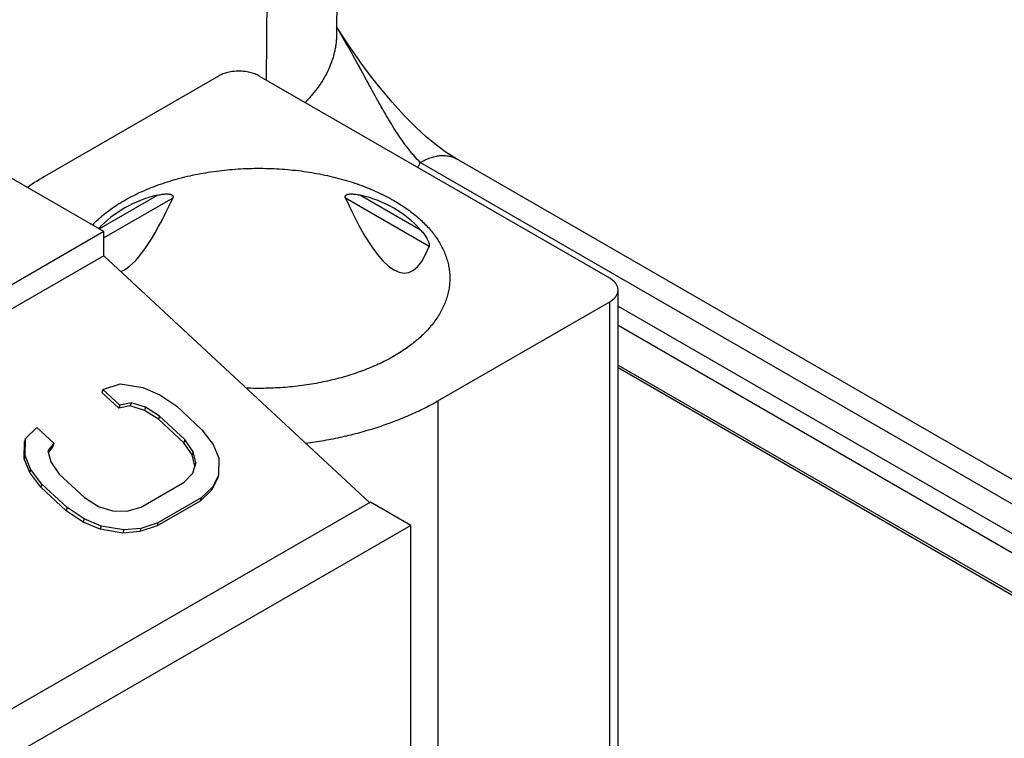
# Model space of a CAD drawing. Header units: inches. Extents: x 0 to 34, y 0 to 22.
# Tile 57 of 70: x 30 to 30.4, y 16.1 to 16.4. Entities that reach past the tile are written whole.
import ezdxf

# ---------------------------------------------------------------- set-up
doc = ezdxf.new("R2010")
doc.units = ezdxf.units.IN
doc.header["$LTSCALE"] = 1.87
doc.header["$MEASUREMENT"] = 0
doc.layers.get('0').update_dxf_attribs({"linetype": 'CONTINUOUS'})

msp = doc.modelspace()

# ---------------------------------------------------------------- linework, layer by layer
at = {"color": 7, "linetype": 'CONTINUOUS'}
for p, q in [((30.140305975, 16.5803014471), (30.1389277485, 16.3971500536)), ((30.1110168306, 16.5398741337), (30.1097975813, 16.3781126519)), ((30.0428921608, 16.3154730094), (29.861939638, 16.4199519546)), ((30.0902182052, 16.3797732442), (30.0192975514, 16.3388248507)), ((30.2516835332, 16.2961900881), (30.106921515, 16.3797732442)), ((30.9076132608, 15.9303031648), (30.1884619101, 16.3455290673)), ((30.8926126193, 15.9288169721), (30.1734599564, 16.3440435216)), ((30.0409068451, 16.3166192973), (30.0650076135, 16.330534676)), ((30.0712891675, 16.3293305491), (30.0428921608, 16.3129345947)), ((30.1771379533, 16.3093622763), (30.1425538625, 16.3293305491)), ((30.1488354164, 16.330534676), (30.1735791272, 16.3162480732)), ((30.0428921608, 16.3154730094), (29.8480202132, 16.2029572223)), ((30.0428921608, 16.3055081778), (30.0428921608, 16.3154730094)), ((30.0428921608, 16.3055081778), (29.8480202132, 16.1929923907)), ((30.0428921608, 16.3055081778), (30.1524796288, 16.2035479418)), ((30.2551429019, 16.0706779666), (30.2551429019, 16.2913679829)), ((30.1807628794, 16.2455974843), (30.2516835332, 16.2865458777)), ((30.2516835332, 16.0711769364), (30.2516835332, 16.2865458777)), ((30.2551429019, 16.2847563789), (30.8815002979, 15.9231081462)), ((30.2551429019, 16.2767906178), (30.8780209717, 15.9171512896)), ((30.2551429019, 16.260295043), (30.8777758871, 15.9007972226)), ((30.8652299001, 15.906893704), (30.2551429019, 16.2591477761)), ((30.0424568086, 16.2502712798), (30.0495399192, 16.2526119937)), ((30.0495399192, 16.2526119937), (30.0589182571, 16.2510310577)), ((30.0424568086, 16.2502712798), (30.042049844, 16.2489692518)), ((30.0490095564, 16.2424939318), (30.042049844, 16.2489692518)), ((30.049416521, 16.2437959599), (30.0424568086, 16.2502712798)), ((30.0589182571, 16.2510310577), (30.0659273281, 16.2480821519)), ((30.0659273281, 16.2480821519), (30.0729117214, 16.2433700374)), ((30.049416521, 16.2437959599), (30.0490095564, 16.2424939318)), ((30.0541303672, 16.2447687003), (30.049416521, 16.2437959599)), ((30.0541303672, 16.2447687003), (30.0537234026, 16.2434666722)), ((30.0599794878, 16.2428990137), (30.0541303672, 16.2447687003)), ((30.1807628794, 16.2455974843), (30.1807628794, 16.0591586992)), ((30.0537234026, 16.2434666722), (30.0490095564, 16.2424939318)), ((30.0595725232, 16.2415969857), (30.0537234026, 16.2434666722)), ((30.0599794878, 16.2428990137), (30.0595725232, 16.2415969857)), ((30.0653969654, 16.2379640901), (30.0595725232, 16.2415969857)), ((30.06580393, 16.2392661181), (30.0599794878, 16.2428990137)), ((30.0729117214, 16.2433700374), (30.0833512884, 16.233657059)), ((30.06580393, 16.2392661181), (30.0653969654, 16.2379640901)), ((30.0758365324, 16.2282511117), (30.0653969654, 16.2379640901)), ((30.076243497, 16.2295531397), (30.06580393, 16.2392661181)), ((30.0104470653, 16.2300404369), (30.0152102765, 16.2345395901)), ((30.0152102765, 16.2345395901), (30.0221699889, 16.2280642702)), ((30.0833512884, 16.233657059), (30.0879664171, 16.2275769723)), ((30.0099413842, 16.221685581), (30.0100401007, 16.2287384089)), ((30.0104470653, 16.2300404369), (30.0100401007, 16.2287384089)), ((30.0103483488, 16.222987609), (30.0104470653, 16.2300404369)), ((30.0221699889, 16.2280642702), (30.0197760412, 16.2249330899)), ((30.0221699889, 16.2280642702), (30.0217630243, 16.2267622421)), ((30.076243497, 16.2295531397), (30.0758365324, 16.2282511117)), ((30.0792917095, 16.2232502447), (30.0758365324, 16.2282511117)), ((30.0796986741, 16.2245522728), (30.076243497, 16.2295531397)), ((30.0879664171, 16.2275769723), (30.0902369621, 16.2218921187)), ((30.0197760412, 16.2249330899), (30.0208866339, 16.220327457)), ((30.0217630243, 16.2267622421), (30.0199171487, 16.2243479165)), ((30.0796986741, 16.2245522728), (30.0792917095, 16.2232502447)), ((30.0808092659, 16.2199466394), (30.0796986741, 16.2245522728)), ((30.0103483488, 16.222987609), (30.0099413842, 16.221685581)), ((30.0122119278, 16.2160007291), (30.0099413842, 16.221685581)), ((30.0126188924, 16.2173027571), (30.0103483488, 16.222987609)), ((30.0208866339, 16.220327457), (30.0243418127, 16.2153265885)), ((30.0804023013, 16.2186446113), (30.0792917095, 16.2232502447)), ((30.0795752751, 16.2157362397), (30.0808092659, 16.2199466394)), ((30.0808092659, 16.2199466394), (30.0804023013, 16.2186446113)), ((30.0902369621, 16.2218921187), (30.0901382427, 16.2148392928)), ((30.0126188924, 16.2173027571), (30.0122119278, 16.2160007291)), ((30.0168270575, 16.2099206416), (30.0122119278, 16.2160007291)), ((30.0172340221, 16.2112226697), (30.0126188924, 16.2173027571)), ((30.0243418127, 16.2153265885), (30.0347813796, 16.2056136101)), ((30.0759966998, 16.2119210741), (30.0795752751, 16.2157362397)), ((30.0795519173, 16.2157430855), (30.0804023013, 16.2186446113)), ((30.0172340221, 16.2112226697), (30.0168270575, 16.2099206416)), ((30.0276735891, 16.2015096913), (30.0172340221, 16.2112226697)), ((30.0582272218, 16.2016612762), (30.0759966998, 16.2119210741)), ((30.0897312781, 16.2135372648), (30.0873126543, 16.2086428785)), ((30.0901382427, 16.2148392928), (30.0877196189, 16.2099449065)), ((30.0901382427, 16.2148392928), (30.0897312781, 16.2135372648)), ((30.0272666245, 16.2002076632), (30.0168270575, 16.2099206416)), ((30.0873126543, 16.2086428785), (30.0825494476, 16.2041437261)), ((30.0877196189, 16.2099449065), (30.0829564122, 16.2054457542)), ((30.0877196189, 16.2099449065), (30.0873126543, 16.2086428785)), ((30.1528556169, 16.203765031), (29.9579836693, 16.0912492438)), ((30.0347813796, 16.2056136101), (30.0406058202, 16.201980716)), ((30.0825494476, 16.2041437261), (30.0647799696, 16.1938839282)), ((30.0829564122, 16.2054457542), (30.0651869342, 16.1951859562)), ((30.0829564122, 16.2054457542), (30.0825494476, 16.2041437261)), ((30.1695589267, 16.1941208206), (30.1528556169, 16.203765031)), ((30.0276735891, 16.2015096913), (30.0272666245, 16.2002076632)), ((30.0342510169, 16.1954955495), (30.0272666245, 16.2002076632)), ((30.0346579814, 16.1967975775), (30.0276735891, 16.2015096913)), ((30.0406058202, 16.201980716), (30.0464549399, 16.200111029)), ((30.0464549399, 16.200111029), (30.0523287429, 16.2000045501)), ((30.0523287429, 16.2000045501), (30.0582272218, 16.2016612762)), ((30.0346579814, 16.1967975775), (30.0342510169, 16.1954955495)), ((30.0412600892, 16.1925466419), (30.0342510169, 16.1954955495)), ((30.0416670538, 16.1938486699), (30.0346579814, 16.1967975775)), ((30.0651869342, 16.1951859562), (30.05810382, 16.192845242)), ((30.0651869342, 16.1951859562), (30.0647799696, 16.1938839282)), ((30.1695589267, 16.1941208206), (29.9746869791, 16.0816050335)), ((30.0416670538, 16.1938486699), (30.0412600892, 16.1925466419)), ((30.0506384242, 16.190965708), (30.0412600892, 16.1925466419)), ((30.0510453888, 16.1922677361), (30.0416670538, 16.1938486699)), ((30.0510453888, 16.1922677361), (30.0506384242, 16.190965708)), ((30.0576968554, 16.1915432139), (30.0506384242, 16.190965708)), ((30.05810382, 16.192845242), (30.0510453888, 16.1922677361)), ((30.0647799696, 16.1938839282), (30.0576968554, 16.1915432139)), ((30.05810382, 16.192845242), (30.0576968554, 16.1915432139)), ((30.1695589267, 15.9916097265), (30.1695589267, 16.1941208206))]:
    msp.add_line(p, q, dxfattribs=at)
msp.add_lwpolyline([(30.188461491, 16.345529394), (30.1870857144, 16.3463491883), (30.1854879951, 16.3473632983), (30.1837956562, 16.3485066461), (30.1820093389, 16.3497872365), (30.1801297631, 16.3512133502), (30.1781582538, 16.3527931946), (30.1760971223, 16.3545345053), (30.1739479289, 16.356445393), (30.1717115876, 16.3585344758), (30.1693879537, 16.360811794), (30.1669714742, 16.3632937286), (30.1644488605, 16.3660067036), (30.1618068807, 16.368979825), (30.1590546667, 16.3722185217), (30.1562661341, 16.3756454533), (30.1535219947, 16.379158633), (30.1508885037, 16.3826591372), (30.148381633, 16.3861063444), (30.1459998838, 16.389483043), (30.143741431, 16.3927738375), (30.1416025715, 16.3959674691), (30.1395780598, 16.399056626), (30.1389494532, 16.4000343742)], dxfattribs=at)
for centre, radius, start, end in [((30.1209830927, 16.3686287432), 0.0579504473, 332.5963934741, 334.8970790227), ((30.0688383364, 16.252768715), 0.0992972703, 119.9281679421, 125.403594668)]:
    msp.add_arc(centre, radius, start, end, dxfattribs=at)
for centre, major_axis, ratio, start_param, end_param in [((30.106921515, 16.2558582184), (-0.0663690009, 0.0607085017), 0.6979158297, -0.4413019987, -0.0036710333), ((30.106921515, 16.6976858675), (0.0609407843, 0.3992455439), 0.124890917, -3.0665909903, -2.7261419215), ((30.106921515, 16.6976858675), (-0.0609407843, 0.3992455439), 0.124890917, 2.7261419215, 3.3577355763), ((30.106921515, 16.2558582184), (0.0663690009, 0.0607085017), 0.6979158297, -0.006848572, 0.4413019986)]:
    msp.add_ellipse(centre, major_axis=major_axis, ratio=ratio, start_param=start_param, end_param=end_param, dxfattribs=at)
for points, knots in [([(30.1734601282, 16.3440439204), (30.1726290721, 16.34489054), (30.1714137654, 16.3462153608), (30.1698567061, 16.348063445), (30.1686951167, 16.3495160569), (30.1675500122, 16.3510176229), (30.1660350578, 16.353092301), (30.1641840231, 16.3557854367), (30.1620343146, 16.3591357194), (30.1599311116, 16.3625981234), (30.1578644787, 16.3661519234), (30.1558236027, 16.3697790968), (30.15379572, 16.3734633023), (30.1517686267, 16.3771907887), (30.149730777, 16.3809499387), (30.1476692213, 16.3847297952), (30.1455730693, 16.388521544), (30.1434320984, 16.3923170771), (30.141236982, 16.3961090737), (30.1397353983, 16.3986236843), (30.138972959, 16.3998783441)], [0, 0, 0, 0, 0.0541010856, 0.0819175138, 0.1101970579, 0.1389103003, 0.1680267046, 0.2273409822, 0.2879036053, 0.3495346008, 0.4120707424, 0.4753702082, 0.5393266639, 0.6038500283, 0.6688650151, 0.7343247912, 0.8001935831, 0.8664422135, 0.9330475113, 1, 1, 1, 1]), ([(30.1389277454, 16.3971496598), (30.1389230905, 16.3965322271), (30.1388796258, 16.3952958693), (30.1387121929, 16.3934445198), (30.1384426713, 16.3915970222), (30.1380713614, 16.3897553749), (30.1375986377, 16.3879214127), (30.1368295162, 16.385475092), (30.1356099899, 16.3824395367), (30.1337597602, 16.3788819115), (30.1315222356, 16.3754013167), (30.1289074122, 16.3720121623), (30.1269558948, 16.369862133), (30.1259245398, 16.3688058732)], [0, 0, 0, 0, 0.0579467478, 0.1160323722, 0.1743721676, 0.233079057, 0.2922623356, 0.352026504, 0.4736502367, 0.59871006, 0.7278148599, 0.8614542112, 1, 1, 1, 1]), ([(30.106921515, 16.3797732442), (30.1066417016, 16.3799348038), (30.1060549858, 16.3802404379), (30.1051238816, 16.3806374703), (30.1041301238, 16.3809800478), (30.1030832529, 16.3812648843), (30.1019932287, 16.3814892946), (30.1008704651, 16.3816511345), (30.0997256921, 16.3817488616), (30.0985698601, 16.3817815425), (30.0974140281, 16.3817488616), (30.0962692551, 16.3816511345), (30.0951464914, 16.3814892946), (30.0940564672, 16.3812648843), (30.0930095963, 16.3809800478), (30.0920158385, 16.3806374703), (30.0910847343, 16.3802404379), (30.0904980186, 16.3799348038), (30.0902182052, 16.3797732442)], [0, 0, 0, 0, 0.0558391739, 0.1141798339, 0.1747836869, 0.2373539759, 0.3015491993, 0.3669928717, 0.4332827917, 0.5000000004, 0.5667172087, 0.6330071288, 0.6984508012, 0.7626460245, 0.8252163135, 0.8858201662, 0.9441608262, 1, 1, 1, 1]), ([(30.1734611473, 16.344042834), (30.1741378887, 16.3444335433), (30.1754886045, 16.3451407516), (30.1775490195, 16.3459840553), (30.179572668, 16.3465740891), (30.1815403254, 16.3469043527), (30.1831376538, 16.346959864), (30.1843622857, 16.3468668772), (30.1852440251, 16.3467319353), (30.1860974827, 16.3465312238), (30.1869205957, 16.3462651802), (30.1877112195, 16.3459344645), (30.1882158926, 16.3456710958), (30.1884614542, 16.3455293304)], [0, 0, 0, 0, 0.1485694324, 0.2894275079, 0.4226157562, 0.5485020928, 0.6678274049, 0.7254104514, 0.7818151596, 0.8372448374, 0.8919232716, 0.9460909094, 1, 1, 1, 1]), ([(30.0380740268, 16.3182521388), (30.0395953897, 16.3198348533), (30.0420880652, 16.3220888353), (30.0457095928, 16.3248274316), (30.0486750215, 16.326820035), (30.0518340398, 16.3287100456), (30.0551764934, 16.3304915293), (30.0586911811, 16.3321585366), (30.0623664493, 16.3337055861), (30.0661900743, 16.3351275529), (30.0701493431, 16.3364197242), (30.0742310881, 16.3375778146), (30.078421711, 16.3385979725), (30.0827073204, 16.3394768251), (30.0885549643, 16.3404606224), (30.0960078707, 16.3413162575), (30.1050544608, 16.3417413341), (30.1141257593, 16.3415638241), (30.1216336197, 16.3409132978), (30.127550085, 16.3400916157), (30.1319030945, 16.3393312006), (30.1361728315, 16.3384270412), (30.1403451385, 16.3373821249), (30.1444061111, 16.3361999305), (30.1483422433, 16.3348843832), (30.152140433, 16.3334398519), (30.1557880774, 16.3318711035), (30.1592729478, 16.3301833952), (30.1615113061, 16.3289655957), (30.1625992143, 16.3283374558)], [0, 0, 0, 0, 0.0497539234, 0.0758945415, 0.1028728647, 0.1306780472, 0.1592896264, 0.1886784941, 0.2188078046, 0.2496338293, 0.2811067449, 0.3131713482, 0.3457677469, 0.3788320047, 0.4122967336, 0.480134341, 0.5487043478, 0.6174000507, 0.6856113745, 0.7193529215, 0.7527515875, 0.7857375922, 0.818244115, 0.8502078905, 0.8815698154, 0.9122755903, 0.9422764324, 0.9715296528, 1, 1, 1, 1]), ([(30.0650076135, 16.330534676), (30.0653282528, 16.3306114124), (30.0659704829, 16.3307525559), (30.0669381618, 16.330920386), (30.0677458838, 16.3310149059), (30.0683887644, 16.3310545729), (30.0688654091, 16.3310632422), (30.0693359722, 16.3310470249), (30.0697968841, 16.3310004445), (30.0701710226, 16.3309293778), (30.0704580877, 16.3308465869), (30.0706635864, 16.3307699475), (30.0708577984, 16.3306756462), (30.0710365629, 16.3305600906), (30.07119365, 16.3304189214), (30.071297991, 16.3302763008), (30.0713586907, 16.3301480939), (30.0713918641, 16.3300438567), (30.0714109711, 16.3299329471), (30.0714167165, 16.3297751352), (30.071384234, 16.3295685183), (30.0713252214, 16.3294097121), (30.0712891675, 16.3293305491)], [0, 0, 0, 0, 0.1313756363, 0.2619358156, 0.3912165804, 0.455181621, 0.5185339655, 0.5811098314, 0.6426902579, 0.7029816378, 0.7325461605, 0.761654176, 0.7902731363, 0.8184150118, 0.8462038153, 0.8739986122, 0.888138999, 0.9025816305, 0.9174496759, 0.932844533, 0.9653377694, 1, 1, 1, 1]), ([(30.1425538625, 16.3293305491), (30.1425178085, 16.3294097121), (30.1424587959, 16.3295685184), (30.1424263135, 16.3297751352), (30.1424320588, 16.3299329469), (30.1424511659, 16.3300438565), (30.1424843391, 16.3301480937), (30.1425450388, 16.3302763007), (30.1426493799, 16.3304189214), (30.1428064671, 16.3305600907), (30.1429852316, 16.3306756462), (30.1431794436, 16.3307699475), (30.1433849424, 16.3308465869), (30.1436720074, 16.3309293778), (30.1440461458, 16.3310004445), (30.1445070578, 16.331047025), (30.1449776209, 16.3310632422), (30.1454542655, 16.3310545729), (30.1460971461, 16.3310149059), (30.1469048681, 16.330920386), (30.147872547, 16.3307525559), (30.1485147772, 16.3306114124), (30.1488354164, 16.330534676)], [0, 0, 0, 0, 0.0346622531, 0.06715547, 0.0825503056, 0.0974183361, 0.1118609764, 0.1260013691, 0.1537961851, 0.1815849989, 0.2097268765, 0.2383458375, 0.2674538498, 0.2970183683, 0.3573097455, 0.4188901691, 0.4814660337, 0.5448183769, 0.6087834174, 0.7380641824, 0.8686243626, 1, 1, 1, 1]), ([(30.1625992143, 16.3283374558), (30.1643753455, 16.3273119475), (30.1669449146, 16.3256833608), (30.1701599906, 16.3233079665), (30.1730886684, 16.3209104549), (30.175753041, 16.3183599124), (30.1781073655, 16.3156640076), (30.179677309, 16.3136227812), (30.1810721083, 16.3115390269), (30.1822883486, 16.3094176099), (30.183322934, 16.3072636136), (30.1841732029, 16.3050822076), (30.1848369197, 16.3028787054), (30.1853123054, 16.3006584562), (30.1855980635, 16.2984271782), (30.1856616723, 16.2969343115), (30.185661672, 16.296190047)], [0, 0, 0, 0, 0.1485361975, 0.2199398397, 0.2894091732, 0.4225714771, 0.4864076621, 0.5484959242, 0.6089410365, 0.6678729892, 0.7254471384, 0.7818435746, 0.8372655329, 0.8919367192, 0.9460974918, 1, 1, 1, 1]), ([(30.1735791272, 16.3162480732), (30.1737826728, 16.3160211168), (30.1741852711, 16.3155556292), (30.1747675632, 16.3148259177), (30.1753308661, 16.3140518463), (30.1758717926, 16.3132225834), (30.1762923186, 16.3124827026), (30.1766043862, 16.3118491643), (30.1768241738, 16.3113420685), (30.1769838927, 16.3109001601), (30.1770889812, 16.3105353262), (30.1771513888, 16.3102617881), (30.1771918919, 16.3099975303), (30.1772055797, 16.3097540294), (30.1771902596, 16.3095426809), (30.177158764, 16.3094166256), (30.1771379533, 16.3093622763)], [0, 0, 0, 0, 0.1150884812, 0.2322714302, 0.3523341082, 0.4763559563, 0.6058670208, 0.6733205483, 0.7428842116, 0.8144183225, 0.8505200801, 0.8861580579, 0.9202639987, 0.9513342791, 0.9780298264, 1, 1, 1, 1]), ([(30.185661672, 16.296190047), (30.1856616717, 16.2954140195), (30.1855924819, 16.2938570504), (30.1852817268, 16.2915307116), (30.1847648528, 16.2892169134), (30.1840434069, 16.2869221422), (30.1831195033, 16.2846524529), (30.1819957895, 16.2824138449), (30.1806754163, 16.280212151), (30.1791620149, 16.2780530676), (30.1774596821, 16.2759421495), (30.1755729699, 16.2738848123), (30.1735068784, 16.2718863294), (30.1712668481, 16.2699518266), (30.168858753, 16.2680862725), (30.1662888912, 16.2662944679), (30.1635639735, 16.2645810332), (30.1606911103, 16.2629503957), (30.1576777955, 16.2614067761), (30.1545318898, 16.2599541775), (30.1512615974, 16.2585963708), (30.1478754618, 16.2573368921), (30.1443822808, 16.2561789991), (30.1395594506, 16.2547644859), (30.1333211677, 16.2532743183), (30.125615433, 16.2519452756), (30.117715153, 16.2510761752), (30.1097030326, 16.2506760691), (30.1043355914, 16.2507248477), (30.1016523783, 16.2508287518)], [0, 0, 0, 0, 0.0222650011, 0.0446459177, 0.0672556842, 0.0902015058, 0.1135825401, 0.1374881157, 0.1619965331, 0.1871744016, 0.2130764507, 0.2397456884, 0.267213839, 0.2955019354, 0.3246210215, 0.3545728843, 0.3853508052, 0.4169402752, 0.4493196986, 0.4824610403, 0.5163304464, 0.5508888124, 0.5860923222, 0.6218929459, 0.6950653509, 0.769965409, 0.8461023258, 0.9229582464, 1, 1, 1, 1]), ([(30.2551429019, 16.2913679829), (30.2551429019, 16.2915915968), (30.2551040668, 16.2920439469), (30.2549307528, 16.292712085), (30.2546446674, 16.2933658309), (30.2542494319, 16.2939985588), (30.2537495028, 16.2946045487), (30.2531500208, 16.2951783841), (30.2524569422, 16.2957149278), (30.2519499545, 16.2960362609), (30.2516835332, 16.2961900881)], [0, 0, 0, 0, 0.1080148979, 0.2180658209, 0.3320049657, 0.4513637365, 0.5772833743, 0.7105053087, 0.8513963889, 1, 1, 1, 1]), ([(30.2516835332, 16.2865458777), (30.2519499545, 16.2866997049), (30.2524569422, 16.287021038), (30.2531500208, 16.2875575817), (30.2537495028, 16.2881314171), (30.2542494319, 16.288737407), (30.2546446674, 16.2893701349), (30.2549307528, 16.2900238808), (30.2551040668, 16.2906920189), (30.2551429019, 16.291144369), (30.2551429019, 16.2913679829)], [0, 0, 0, 0, 0.1486036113, 0.2894946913, 0.422716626, 0.5486362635, 0.6679950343, 0.7819341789, 0.8919851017, 1, 1, 1, 1]), ([(30.1261534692, 16.2280381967), (30.1287064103, 16.2283846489), (30.1337636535, 16.2291773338), (30.1412323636, 16.2306751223), (30.1485040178, 16.2324675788), (30.1555436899, 16.2345461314), (30.1623177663, 16.2369008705), (30.1687939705, 16.2395206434), (30.1749411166, 16.2423928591), (30.1788658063, 16.2445021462), (30.1807628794, 16.2455974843)], [0, 0, 0, 0, 0.1339288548, 0.2660142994, 0.3958677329, 0.5231241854, 0.6474473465, 0.7685349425, 0.8861245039, 1, 1, 1, 1])]:
    msp.add_open_spline(points, degree=3, knots=knots, dxfattribs=at)

doc.saveas('drawing.dxf')
